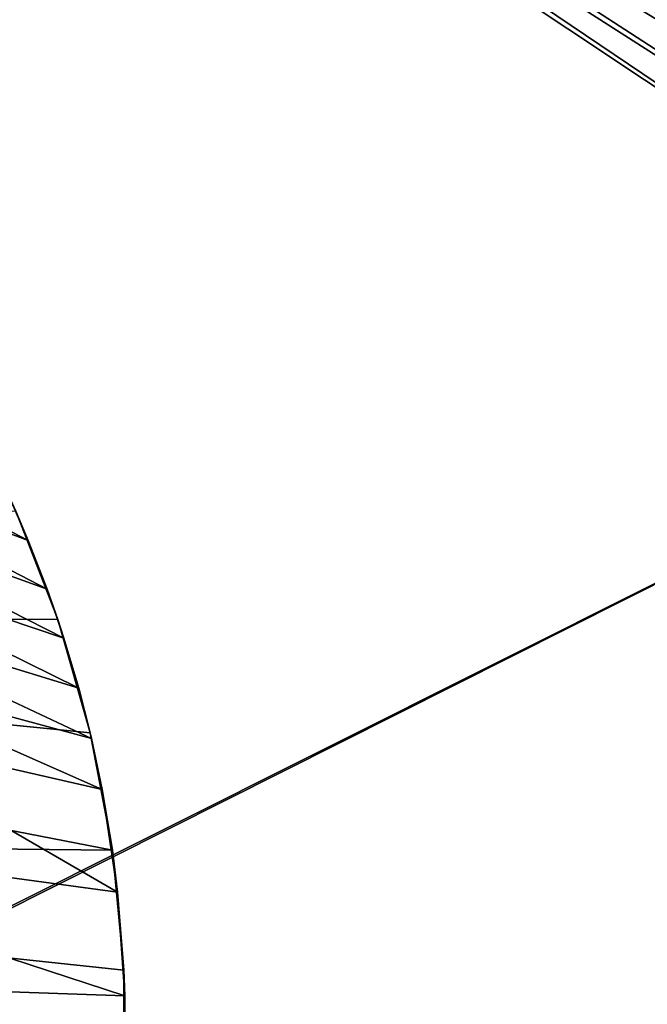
# Model space of a CAD drawing. Header units: metres. Extents: x 0 to 808, y -804 to 0.
# Tile 38 of 109: x 231 to 348, y -403 to -220. Entities that reach past the tile are written whole.
import ezdxf

# ---------------------------------------------------------------- set-up
doc = ezdxf.new("R2010")
doc.units = ezdxf.units.M

msp = doc.modelspace()

# ---------------------------------------------------------------- linework, layer by layer
at = {"layer": 'top'}
for points in [[(229.047165, -307.517975, 628.134583), (232.899368, -316.383392, 628.134583), (178.295639, -287.914978, 472.638367)], [(178.295639, -287.914978, 472.638367), (232.899368, -316.383392, 628.134583), (182.001221, -297.227509, 467.462463)], [(232.899368, -316.383392, 628.134583), (236.391617, -325.396698, 628.134583), (182.001221, -297.227509, 467.462463)], [(182.001221, -297.227509, 467.462463), (236.391617, -325.396698, 628.134583), (185.547409, -307.105316, 462.807495)], [(236.391617, -325.396698, 628.134583), (239.518265, -334.543243, 628.134583), (185.547409, -307.105316, 462.807495)], [(185.547409, -307.105316, 462.807495), (239.518265, -334.543243, 628.134583), (188.877899, -317.522125, 458.747131)], [(232.899368, -316.383392, 628.134583), (229.047165, -307.517975, 628.134583), (230.589355, -310.950531, 662.00946)], [(230.589355, -310.950531, 664.00946), (21.542166, -329.835785, 664.00946), (238.372452, -331.049225, 664.00946)], [(238.372452, -331.049225, 664.00946), (238.372452, -331.049225, 662.00946), (230.589355, -310.950531, 664.00946)], [(238.372452, -331.049225, 662.00946), (230.589355, -310.950531, 662.00946), (230.589355, -310.950531, 664.00946)], [(238.372452, -331.049225, 662.00946), (232.899368, -316.383392, 628.134583), (230.589355, -310.950531, 662.00946)], [(238.372452, -331.049225, 662.00946), (236.391617, -325.396698, 628.134583), (232.899368, -316.383392, 628.134583)], [(239.518265, -334.543243, 628.134583), (242.274231, -343.808228, 628.134583), (188.877899, -317.522125, 458.747131)], [(188.877899, -317.522125, 458.747131), (242.274231, -343.808228, 628.134583), (191.929916, -328.413818, 455.315308)], [(239.518265, -334.543243, 628.134583), (236.391617, -325.396698, 628.134583), (238.372452, -331.049225, 662.00946)], [(242.274231, -343.808228, 628.134583), (244.655075, -353.176605, 628.134583), (191.929916, -328.413818, 455.315308)], [(191.929916, -328.413818, 455.315308), (244.655075, -353.176605, 628.134583), (194.645691, -339.700439, 452.514587)], [(21.542166, -329.835785, 664.00946), (18.532249, -371.533875, 664.009521), (248.535645, -373.943726, 664.00946)], [(21.542166, -329.835785, 664.00946), (244.407547, -352.123993, 664.00946), (238.372452, -331.049225, 664.00946)], [(244.407547, -352.123993, 664.00946), (21.542166, -329.835785, 664.00946), (248.535645, -373.943726, 664.00946)], [(244.407547, -352.123993, 664.00946), (244.407547, -352.123993, 662.00946), (238.372452, -331.049225, 664.00946)], [(244.407547, -352.123993, 662.00946), (238.372452, -331.049225, 662.00946), (238.372452, -331.049225, 664.00946)], [(244.407547, -352.123993, 662.00946), (239.518265, -334.543243, 628.134583), (238.372452, -331.049225, 662.00946)], [(244.407547, -352.123993, 662.00946), (242.274231, -343.808228, 628.134583), (239.518265, -334.543243, 628.134583)], [(244.655075, -353.176605, 628.134583), (246.656921, -362.63324, 628.134583), (194.645691, -339.700439, 452.514587)], [(194.645691, -339.700439, 452.514587), (246.656921, -362.63324, 628.134583), (196.977142, -351.294189, 450.308868)], [(244.655075, -353.176605, 628.134583), (242.274231, -343.808228, 628.134583), (244.407547, -352.123993, 662.00946)], [(249.511292, -381.749786, 628.134583), (151.214111, -368.448395, 266.828857), (196.977142, -351.294189, 450.308868)], [(246.656921, -362.63324, 628.134583), (249.511292, -381.749786, 628.134583), (196.977142, -351.294189, 450.308868)], [(248.535645, -373.943726, 664.00946), (248.535645, -373.943726, 662.00946), (244.407547, -352.123993, 664.00946)], [(248.535645, -373.943726, 662.00946), (244.407547, -352.123993, 662.00946), (244.407547, -352.123993, 664.00946)], [(248.535645, -373.943726, 662.00946), (244.655075, -353.176605, 628.134583), (244.407547, -352.123993, 662.00946)], [(248.535645, -373.943726, 662.00946), (246.656921, -362.63324, 628.134583), (244.655075, -353.176605, 628.134583)], [(249.511292, -381.749786, 628.134583), (246.656921, -362.63324, 628.134583), (248.535645, -373.943726, 662.00946)], [(153.045242, -397.627655, 264.606598), (151.214111, -368.448395, 266.828857), (250.818848, -401.033966, 628.134583)], [(151.214111, -368.448395, 266.828857), (249.511292, -381.749786, 628.134583), (250.818848, -401.033966, 628.134583)], [(248.535645, -373.943726, 664.00946), (18.532249, -371.533875, 664.009521), (250.639572, -396.245636, 664.00946)], [(18.532249, -371.533875, 664.009521), (250.65152, -418.744904, 664.00946), (250.639572, -396.245636, 664.00946)], [(18.532249, -371.533875, 664.009521), (20.811975, -413.274261, 664.009521), (250.65152, -418.744904, 664.00946)], [(250.639572, -396.245636, 664.00946), (250.639572, -396.245636, 662.00946), (248.535645, -373.943726, 664.00946)], [(250.639572, -396.245636, 662.00946), (248.535645, -373.943726, 662.00946), (248.535645, -373.943726, 664.00946)], [(250.639572, -396.245636, 662.00946), (249.511292, -381.749786, 628.134583), (248.535645, -373.943726, 662.00946)], [(250.818848, -401.033966, 628.134583), (249.511292, -381.749786, 628.134583), (250.639572, -396.245636, 662.00946)], [(250.65152, -418.744904, 664.00946), (250.65152, -418.744904, 662.00946), (250.639572, -396.245636, 664.00946)], [(250.65152, -418.744904, 662.00946), (250.639572, -396.245636, 662.00946), (250.639572, -396.245636, 664.00946)], [(250.65152, -418.744904, 662.00946), (250.818848, -401.033966, 628.134583), (250.639572, -396.245636, 662.00946)], [(153.172592, -407.625549, 264.485321), (153.045242, -397.627655, 264.606598), (250.909256, -407.622559, 628.134583)], [(153.045242, -397.627655, 264.606598), (250.818848, -401.033966, 628.134583), (250.909256, -407.622559, 628.134583)], [(250.909256, -407.622559, 628.134583), (250.818848, -401.033966, 628.134583), (250.65152, -418.744904, 662.00946)]]:
    msp.add_3dface(points, dxfattribs=at)
at = {"layer": 'top0123458'}
for points in [[(120.582596, -727.197693, 114.917824), (120.582596, -76.835205, 114.917824), (602.851624, -402.016144, 106.499786)], [(120.582596, -76.835205, 114.917824), (603.975037, -389.770264, 106.480179), (602.851624, -402.016144, 106.499786)], [(680.857727, -82.481476, 105.138191), (622.559387, -354.430237, 106.155792), (120.582596, -76.835205, 114.917824)], [(622.559387, -354.430237, 106.155792), (612.976318, -366.514282, 106.323059), (120.582596, -76.835205, 114.917824)], [(120.582596, -76.835205, 114.917824), (612.976318, -366.514282, 106.323059), (607.575745, -377.245148, 106.417328)], [(607.575745, -377.245148, 106.417328), (603.975037, -389.770264, 106.480179), (120.582596, -76.835205, 114.917824)], [(118.575203, -725.486145, 117.953323), (605.043579, -402.016144, 109.461983), (118.575211, -78.546761, 117.953323)], [(609.617432, -378.032806, 109.382149), (614.846802, -367.642334, 109.290871), (118.575211, -78.546761, 117.953323)], [(614.846802, -367.642334, 109.290871), (624.124634, -355.943359, 109.128922), (118.575211, -78.546761, 117.953323)], [(118.575211, -78.546761, 117.953323), (624.124634, -355.943359, 109.128922), (682.522278, -84.230042, 108.109589)], [(118.575211, -78.546761, 117.953323), (605.043579, -402.016144, 109.461983), (606.131226, -390.159637, 109.443001)], [(606.131226, -390.159637, 109.443001), (609.617432, -378.032806, 109.382149), (118.575211, -78.546761, 117.953323)], [(606.131226, -413.87265, 109.443001), (605.043579, -402.016144, 109.461983), (118.575203, -725.486145, 117.953323)], [(602.851624, -402.016144, 106.499786), (603.975037, -414.262024, 106.480179), (120.582596, -727.197693, 114.917824)]]:
    msp.add_3dface(points, dxfattribs=at)
at = {"layer": 'top0123459'}
for points in [[(631.100647, -620.789429, 2170), (631.100647, -183.24324, 2170), (194.333832, -402.016327, 2170)], [(194.333832, -402.016327, 2170), (631.100647, -183.24324, 2170), (194.333832, -183.24324, 2170)], [(195.279739, -402.016327, 2167.144043), (630.385498, -183.24324, 2167.144043), (630.385498, -620.789429, 2167.144043)], [(195.279739, -402.016327, 2167.144043), (195.279739, -183.24324, 2167.144043), (630.385498, -183.24324, 2167.144043)], [(194.333832, -620.789429, 2170), (631.100647, -620.789429, 2170), (194.333832, -402.016327, 2170)], [(195.279739, -620.789429, 2167.144043), (195.279739, -402.016327, 2167.144043), (630.385498, -620.789429, 2167.144043)]]:
    msp.add_3dface(points, dxfattribs=at)

doc.saveas('drawing.dxf')
